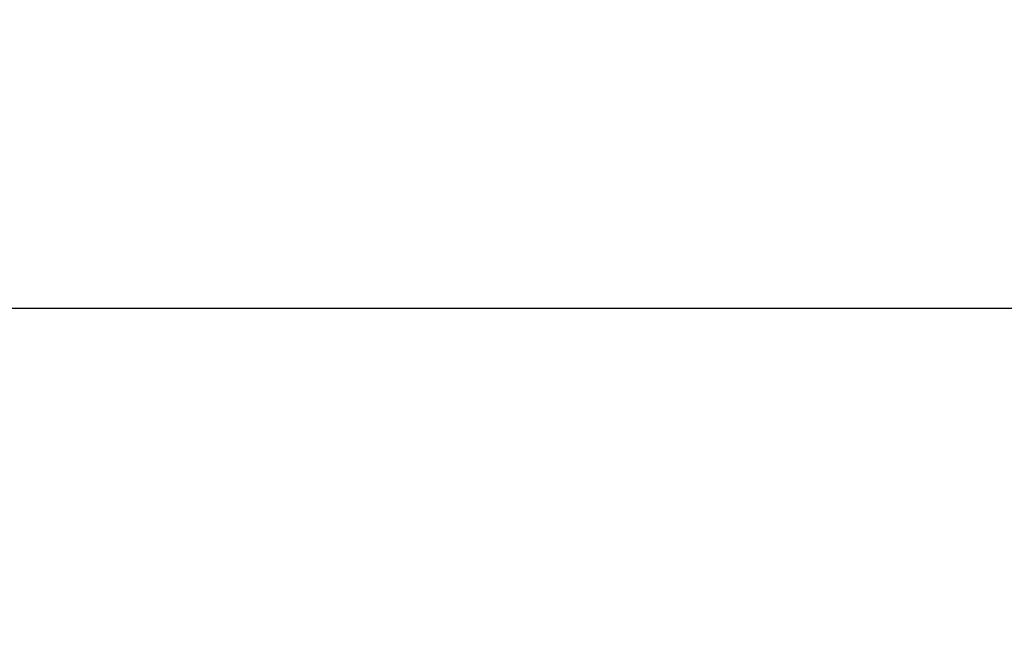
# Model space of a CAD drawing. Header units: millimetres. Extents: x -105 to 192, y -71 to 139.
# Tile 40 of 43: x 37.54 to 49.55, y 63.84 to 71.48. Entities that reach past the tile are written whole.
import ezdxf

# ---------------------------------------------------------------- set-up
doc = ezdxf.new("R2010")
doc.units = ezdxf.units.MM
doc.header["$LTSCALE"] = 1.5
doc.layers.get('0').update_dxf_attribs({"linetype": 'CONTINUOUS'})
doc.layers.get('Defpoints').update_dxf_attribs({"linetype": 'CONTINUOUS'})
doc.dimstyles.new('ISO-25', dxfattribs={"dimtxt": 2.5, "dimasz": 2.5, "dimexe": 1.25, "dimexo": 0.625, "dimtad": 1, "dimdsep": 46, "dimtxsty": 'STANDARD', "dimblk": 'OPEN30', "dimcen": 2.5, "dimadec": 0, "dimazin": 0, "dimtfac": 1, "dimtmove": 0, "dimatfit": 3, "dimldrblk": 'OPEN30', "dimfxl": 1, "dimarcsym": 0})

# ---------------------------------------------------------------- blocks, each defined once
blk = doc.blocks.new('_Open30')
at = {"color": 0, "linetype": 'ByBlock', "lineweight": -2}
for p, q in [((-1, 0.2679), (0, 0)), ((0, 0), (-1, -0.2679)), ((0, 0), (-1, 0))]:
    blk.add_line(p, q, dxfattribs=at)
blk = doc.blocks.new('*D14')
at = {"color": 0, "lineweight": -2, "transparency": 16777216}
for p, q in [((-1.515, 53.034), (-1.515, 69.219)), ((64.836, 62.962), (64.836, 69.219)), ((0.985, 67.969), (62.336, 67.969))]:
    blk.add_line(p, q, dxfattribs=at)
at = {"layer": 'Defpoints', "color": 0, "transparency": 16777216}
for p in [(64.836, 67.969), (64.836, 62.337), (-1.515, 52.409)]:
    blk.add_point(p, dxfattribs=at)
at = {"color": 0, "lineweight": -2, "transparency": 16777216, "xscale": 2.5, "yscale": 2.5, "zscale": 2.5, "rotation": 180}
blk.add_blockref('_Open30', (-1.515, 67.969), dxfattribs=at)
at = {"color": 0, "lineweight": -2, "transparency": 16777216, "xscale": 2.5, "yscale": 2.5, "zscale": 2.5}
blk.add_blockref('_Open30', (64.836, 67.969), dxfattribs=at)
at = {"color": 0, "transparency": 16777216, "insert": (31.66, 69.844), "char_height": 2.5, "attachment_point": 5}
blk.add_mtext('66.35', dxfattribs=at)

msp = doc.modelspace()

# ---------------------------------------------------------------- dimensions: what is measured, and where the dimension line sits
dim = msp.add_linear_dim(base=(64.836, 67.969), p1=(-1.515, 52.409), p2=(64.836, 62.337), dimstyle='ISO-25')
dim.commit()
dim.dimension.update_dxf_attribs({"geometry": '*D14', "text_midpoint": (31.66, 69.844)})

doc.saveas('drawing.dxf')
